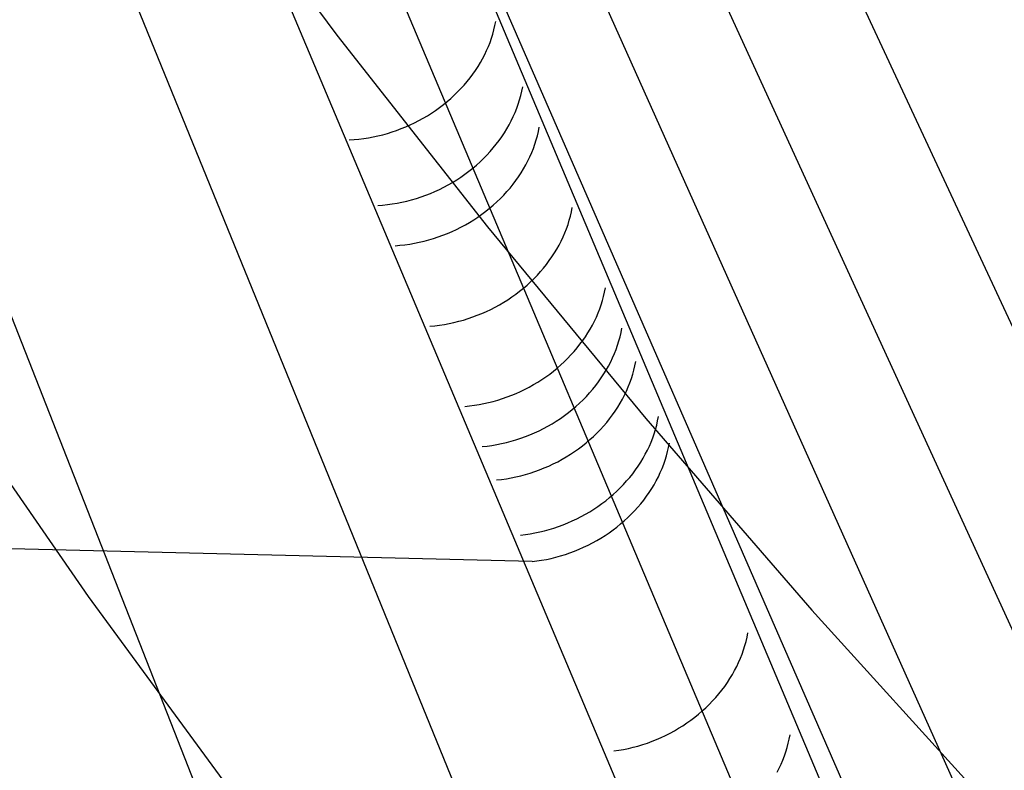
# Model space of a CAD drawing. Header units: millimetres. Extents: x 119 to 175.9, y -203.1 to -153.8.
# Tile 221 of 256: x 172.1 to 172.8, y -198.8 to -198.3. Entities that reach past the tile are written whole.
import ezdxf

# ---------------------------------------------------------------- set-up
doc = ezdxf.new("R2010")
doc.units = ezdxf.units.MM
doc.header["$MEASUREMENT"] = 0
doc.layers.add('Livello 03', color=5, linetype='Continuous', true_color=0x0000ff)

msp = doc.modelspace()

# ---------------------------------------------------------------- linework, layer by layer
at = {"layer": 'Livello 03'}
for p, q in [((174.15553, -201.43654, 52.48823), (172.31192, -197.47754, 44.84454)), ((174.1127, -201.60025, 52.3328), (172.31418, -197.67525, 44.89202)), ((174.07014, -201.76206, 52.17632), (172.32274, -197.86663, 44.95777)), ((174.02784, -201.92237, 52.01932), (172.33741, -198.04951, 45.04161)), ((174.00412, -202.01208, 51.93077), (172.3385, -198.06043, 45.04732)), ((172.50308, -199.52485, 47.34478), (171.93813, -198.088, 45.00592)), ((172.96265, -200.18785, 48.50098), (172.1105, -198.09783, 44.9776)), ((172.30126, -198.11842, 45.02192), (173.96846, -202.0718, 51.90618)), ((172.23178, -198.14208, 45.02464), (173.8992, -202.09707, 51.90891)), ((172.22875, -198.17815, 50.81783), (172.32702, -198.3103, 51.07806)), ((172.43544, -198.30664, 45.45155), (172.43613, -198.30373, 45.4531)), ((172.43613, -198.30373, 45.4531), (172.43671, -198.3008, 45.45469)), ((172.32702, -198.3103, 51.07806), (172.43088, -198.44265, 51.33556)), ((172.43374, -198.31244, 45.44855), (172.43464, -198.30955, 45.45003)), ((172.43464, -198.30955, 45.45003), (172.43544, -198.30664, 45.45155)), ((172.43037, -198.321, 45.44432), (172.4316, -198.31817, 45.44569)), ((172.4316, -198.31817, 45.44569), (172.43272, -198.31531, 45.4471)), ((172.43272, -198.31531, 45.4471), (172.43374, -198.31244, 45.44855)), ((172.4276, -198.32657, 45.4417), (172.42903, -198.3238, 45.44299)), ((172.42903, -198.3238, 45.44299), (172.43037, -198.321, 45.44432)), ((172.42442, -198.332, 45.43927), (172.42606, -198.3293, 45.44046)), ((172.42606, -198.3293, 45.44046), (172.4276, -198.32657, 45.4417)), ((172.41893, -198.33984, 45.43597), (172.42086, -198.33728, 45.43702)), ((172.42086, -198.33728, 45.43702), (172.42269, -198.33466, 45.43812)), ((172.42269, -198.33466, 45.43812), (172.42442, -198.332, 45.43927)), ((172.41262, -198.34723, 45.43314), (172.41481, -198.34482, 45.43403)), ((172.41481, -198.34482, 45.43403), (172.41692, -198.34236, 45.43498)), ((172.41692, -198.34236, 45.43498), (172.41893, -198.33984, 45.43597)), ((172.40556, -198.3541, 45.4308), (172.408, -198.35187, 45.43152)), ((172.408, -198.35187, 45.43152), (172.41035, -198.34958, 45.4323)), ((172.41035, -198.34958, 45.4323), (172.41262, -198.34723, 45.43314)), ((172.45318, -198.35496, 45.52693), (172.45399, -198.35201, 45.52847)), ((172.45399, -198.35201, 45.52847), (172.45469, -198.34904, 45.53005)), ((172.45469, -198.34904, 45.53005), (172.45528, -198.34607, 45.53166)), ((172.39783, -198.36036, 45.42897), (172.40048, -198.35834, 45.42952)), ((172.40048, -198.35834, 45.42952), (172.40306, -198.35626, 45.43013)), ((172.40306, -198.35626, 45.43013), (172.40556, -198.3541, 45.4308)), ((172.45121, -198.36083, 45.52395), (172.45225, -198.3579, 45.52542)), ((172.45225, -198.3579, 45.52542), (172.45318, -198.35496, 45.52693)), ((172.3866, -198.36767, 45.42738), (172.38949, -198.36596, 45.42768)), ((172.38949, -198.36596, 45.42768), (172.39233, -198.36417, 45.42805)), ((172.39233, -198.36417, 45.42805), (172.39511, -198.36231, 45.42848)), ((172.39511, -198.36231, 45.42848), (172.39783, -198.36036, 45.42897)), ((172.4488, -198.3666, 45.52114), (172.45006, -198.36373, 45.52252)), ((172.45006, -198.36373, 45.52252), (172.45121, -198.36083, 45.52395)), ((172.37452, -198.37366, 45.42676), (172.37761, -198.37229, 45.42682)), ((172.37761, -198.37229, 45.42682), (172.38065, -198.37084, 45.42694)), ((172.38065, -198.37084, 45.42694), (172.38365, -198.36929, 45.42713)), ((172.38365, -198.36929, 45.42713), (172.3866, -198.36767, 45.42738)), ((172.44438, -198.37504, 45.51724), (172.44596, -198.37226, 45.51849)), ((172.44596, -198.37226, 45.51849), (172.44743, -198.36945, 45.51979)), ((172.44743, -198.36945, 45.51979), (172.4488, -198.3666, 45.52114)), ((172.35533, -198.37992, 45.4277), (172.35859, -198.37911, 45.42739)), ((172.35859, -198.37911, 45.42739), (172.36183, -198.37821, 45.42714)), ((172.36183, -198.37821, 45.42714), (172.36505, -198.37721, 45.42695)), ((172.36505, -198.37721, 45.42695), (172.36824, -198.37612, 45.42683)), ((172.36824, -198.37612, 45.42683), (172.3714, -198.37493, 45.42676)), ((172.3714, -198.37493, 45.42676), (172.37452, -198.37366, 45.42676)), ((172.44092, -198.38047, 45.51487), (172.4427, -198.37777, 45.51603)), ((172.4427, -198.37777, 45.51603), (172.44438, -198.37504, 45.51724)), ((172.46542, -198.37979, 45.57582), (172.46611, -198.37684, 45.57739)), ((172.46611, -198.37684, 45.57739), (172.4667, -198.37388, 45.57899)), ((172.33555, -198.38271, 45.43083), (172.33885, -198.38249, 45.43016)), ((172.33885, -198.38249, 45.43016), (172.34215, -198.38218, 45.42955)), ((172.34215, -198.38218, 45.42955), (172.34546, -198.38176, 45.429)), ((172.34546, -198.38176, 45.429), (172.34876, -198.38125, 45.4285)), ((172.34876, -198.38125, 45.4285), (172.35205, -198.38063, 45.42807)), ((172.35205, -198.38063, 45.42807), (172.35533, -198.37992, 45.4277)), ((172.43499, -198.38827, 45.51171), (172.43706, -198.38572, 45.51271)), ((172.43706, -198.38572, 45.51271), (172.43904, -198.38312, 45.51377)), ((172.43904, -198.38312, 45.51377), (172.44092, -198.38047, 45.51487)), ((172.46266, -198.38858, 45.57132), (172.46369, -198.38567, 45.57278)), ((172.46369, -198.38567, 45.57278), (172.46461, -198.38274, 45.57428)), ((172.46461, -198.38274, 45.57428), (172.46542, -198.37979, 45.57582)), ((172.43058, -198.3932, 45.50988), (172.43283, -198.39076, 45.51077)), ((172.43283, -198.39076, 45.51077), (172.43499, -198.38827, 45.51171)), ((172.46027, -198.39433, 45.56851), (172.46152, -198.39147, 45.56989)), ((172.46152, -198.39147, 45.56989), (172.46266, -198.38858, 45.57132)), ((172.42334, -198.40012, 45.50755), (172.42583, -198.39788, 45.50827)), ((172.42583, -198.39788, 45.50827), (172.42825, -198.39557, 45.50904)), ((172.42825, -198.39557, 45.50904), (172.43058, -198.3932, 45.50988)), ((172.45588, -198.40274, 45.56462), (172.45745, -198.39997, 45.56587)), ((172.45745, -198.39997, 45.56587), (172.45891, -198.39717, 45.56717)), ((172.45891, -198.39717, 45.56717), (172.46027, -198.39433, 45.56851)), ((172.41261, -198.40837, 45.50529), (172.4154, -198.40642, 45.50576)), ((172.4154, -198.40642, 45.50576), (172.41811, -198.40439, 45.5063)), ((172.41811, -198.40439, 45.5063), (172.42076, -198.40229, 45.50689)), ((172.42076, -198.40229, 45.50689), (172.42334, -198.40012, 45.50755)), ((172.45244, -198.40815, 45.56227), (172.45421, -198.40547, 45.56342)), ((172.45421, -198.40547, 45.56342), (172.45588, -198.40274, 45.56462)), ((172.40388, -198.41372, 45.50424), (172.40685, -198.41202, 45.50452)), ((172.40685, -198.41202, 45.50452), (172.40976, -198.41023, 45.50487)), ((172.40976, -198.41023, 45.50487), (172.41261, -198.40837, 45.50529)), ((172.44656, -198.41593, 45.55911), (172.44862, -198.41339, 45.56011)), ((172.44862, -198.41339, 45.56011), (172.45058, -198.4108, 45.56116)), ((172.45058, -198.4108, 45.56116), (172.45244, -198.40815, 45.56227)), ((172.38833, -198.42089, 45.50377), (172.39152, -198.41964, 45.50373)), ((172.39152, -198.41964, 45.50373), (172.39468, -198.4183, 45.50376)), ((172.39468, -198.4183, 45.50376), (172.3978, -198.41686, 45.50386)), ((172.3978, -198.41686, 45.50386), (172.40086, -198.41534, 45.50402)), ((172.40086, -198.41534, 45.50402), (172.40388, -198.41372, 45.50424)), ((172.44219, -198.42085, 45.55727), (172.44442, -198.41842, 45.55816)), ((172.44442, -198.41842, 45.55816), (172.44656, -198.41593, 45.55911)), ((172.36186, -198.42738, 45.50634), (172.36522, -198.42692, 45.5058)), ((172.36522, -198.42692, 45.5058), (172.36857, -198.42636, 45.50532)), ((172.36857, -198.42636, 45.50532), (172.37192, -198.4257, 45.5049)), ((172.37192, -198.4257, 45.5049), (172.37524, -198.42493, 45.50455)), ((172.37524, -198.42493, 45.50455), (172.37855, -198.42407, 45.50426)), ((172.37855, -198.42407, 45.50426), (172.38184, -198.42311, 45.50403)), ((172.38184, -198.42311, 45.50403), (172.3851, -198.42205, 45.50387)), ((172.3851, -198.42205, 45.50387), (172.38833, -198.42089, 45.50377)), ((172.43499, -198.42776, 45.55494), (172.43747, -198.42552, 45.55566)), ((172.43747, -198.42552, 45.55566), (172.43987, -198.42322, 45.55644)), ((172.43987, -198.42322, 45.55644), (172.44219, -198.42085, 45.55727)), ((172.35515, -198.42798, 45.5076), (172.3585, -198.42773, 45.50694)), ((172.3585, -198.42773, 45.50694), (172.36186, -198.42738, 45.50634)), ((172.42711, -198.43406, 45.55314), (172.42981, -198.43203, 45.55368)), ((172.42981, -198.43203, 45.55368), (172.43244, -198.42993, 45.55428)), ((172.43244, -198.42993, 45.55428), (172.43499, -198.42776, 45.55494)), ((172.48828, -198.43532, 45.6705), (172.48896, -198.43238, 45.67205)), ((172.48896, -198.43238, 45.67205), (172.48954, -198.42945, 45.67364)), ((172.41567, -198.44137, 45.5516), (172.41862, -198.43966, 45.5519)), ((172.41862, -198.43966, 45.5519), (172.42151, -198.43787, 45.55225)), ((172.42151, -198.43787, 45.55225), (172.42434, -198.436, 45.55267)), ((172.42434, -198.436, 45.55267), (172.42711, -198.43406, 45.55314)), ((172.48657, -198.44114, 45.66748), (172.48748, -198.43824, 45.66897)), ((172.48748, -198.43824, 45.66897), (172.48828, -198.43532, 45.6705)), ((172.40021, -198.44857, 45.5511), (172.40339, -198.44731, 45.55107)), ((172.40339, -198.44731, 45.55107), (172.40652, -198.44596, 45.55111)), ((172.40652, -198.44596, 45.55111), (172.40962, -198.44452, 45.55121)), ((172.40962, -198.44452, 45.55121), (172.41267, -198.44298, 45.55138)), ((172.41267, -198.44298, 45.55138), (172.41567, -198.44137, 45.5516)), ((172.43088, -198.44265, 51.33556), (172.54026, -198.57512, 51.59018)), ((172.4832, -198.44974, 45.66325), (172.48443, -198.4469, 45.66462)), ((172.48443, -198.4469, 45.66462), (172.48556, -198.44403, 45.66603)), ((172.48556, -198.44403, 45.66603), (172.48657, -198.44114, 45.66748)), ((172.37722, -198.45468, 45.55305), (172.38056, -198.45411, 45.55258)), ((172.38056, -198.45411, 45.55258), (172.38389, -198.45343, 45.55218)), ((172.38389, -198.45343, 45.55218), (172.3872, -198.45265, 45.55183)), ((172.3872, -198.45265, 45.55183), (172.39049, -198.45178, 45.55155)), ((172.39049, -198.45178, 45.55155), (172.39376, -198.45081, 45.55134)), ((172.39376, -198.45081, 45.55134), (172.397, -198.44974, 45.55119)), ((172.397, -198.44974, 45.55119), (172.40021, -198.44857, 45.5511)), ((172.48042, -198.45534, 45.66063), (172.48186, -198.45256, 45.66191)), ((172.48186, -198.45256, 45.66191), (172.4832, -198.44974, 45.66325)), ((172.36719, -198.4558, 45.55481), (172.37054, -198.45553, 45.55416)), ((172.37054, -198.45553, 45.55416), (172.37388, -198.45516, 45.55357)), ((172.37388, -198.45516, 45.55357), (172.37722, -198.45468, 45.55305)), ((172.47549, -198.46347, 45.65704), (172.47723, -198.4608, 45.65819)), ((172.47723, -198.4608, 45.65819), (172.47888, -198.45809, 45.65938)), ((172.47888, -198.45809, 45.65938), (172.48042, -198.45534, 45.66063)), ((172.47172, -198.46868, 45.65489), (172.47366, -198.4661, 45.65594)), ((172.47366, -198.4661, 45.65594), (172.47549, -198.46347, 45.65704)), ((172.46539, -198.4761, 45.65206), (172.46759, -198.47368, 45.65295)), ((172.46759, -198.47368, 45.65295), (172.4697, -198.47121, 45.65389)), ((172.4697, -198.47121, 45.65389), (172.47172, -198.46868, 45.65489)), ((172.45829, -198.48299, 45.64972), (172.46074, -198.48076, 45.65044)), ((172.46074, -198.48076, 45.65044), (172.4631, -198.47846, 45.65122)), ((172.4631, -198.47846, 45.65122), (172.46539, -198.4761, 45.65206)), ((172.45052, -198.48928, 45.64791), (172.45318, -198.48725, 45.64845)), ((172.45318, -198.48725, 45.64845), (172.45577, -198.48516, 45.64906)), ((172.45577, -198.48516, 45.64906), (172.45829, -198.48299, 45.64972)), ((172.51115, -198.49079, 45.7652), (172.51182, -198.48788, 45.76674)), ((172.51182, -198.48788, 45.76674), (172.51239, -198.48496, 45.76832)), ((172.43923, -198.4966, 45.64633), (172.44214, -198.49489, 45.64663)), ((172.44214, -198.49489, 45.64663), (172.44499, -198.4931, 45.64699)), ((172.44499, -198.4931, 45.64699), (172.44779, -198.49123, 45.64742)), ((172.44779, -198.49123, 45.64742), (172.45052, -198.48928, 45.64791)), ((172.50947, -198.49657, 45.76221), (172.51036, -198.49369, 45.76369)), ((172.51036, -198.49369, 45.76369), (172.51115, -198.49079, 45.7652)), ((172.42709, -198.50259, 45.64574), (172.4302, -198.50123, 45.64579)), ((172.4302, -198.50123, 45.64579), (172.43325, -198.49977, 45.64591)), ((172.43325, -198.49977, 45.64591), (172.43627, -198.49823, 45.64609)), ((172.43627, -198.49823, 45.64609), (172.43923, -198.4966, 45.64633)), ((172.50735, -198.50228, 45.75937), (172.50846, -198.49944, 45.76077)), ((172.50846, -198.49944, 45.76077), (172.50947, -198.49657, 45.76221)), ((172.40781, -198.50884, 45.64672), (172.41108, -198.50803, 45.6464)), ((172.41108, -198.50803, 45.6464), (172.41434, -198.50714, 45.64615)), ((172.41434, -198.50714, 45.64615), (172.41757, -198.50614, 45.64595)), ((172.41757, -198.50614, 45.64595), (172.42078, -198.50505, 45.64582)), ((172.42078, -198.50505, 45.64582), (172.42395, -198.50387, 45.64574)), ((172.42395, -198.50387, 45.64574), (172.42709, -198.50259, 45.64574)), ((172.5034, -198.51067, 45.7554), (172.50482, -198.5079, 45.75668)), ((172.50482, -198.5079, 45.75668), (172.50614, -198.50511, 45.758)), ((172.50614, -198.50511, 45.758), (172.50735, -198.50228, 45.75937)), ((172.39126, -198.51136, 45.64923), (172.39458, -198.51105, 45.64861)), ((172.39458, -198.51105, 45.64861), (172.39789, -198.51065, 45.64805)), ((172.39789, -198.51065, 45.64805), (172.40121, -198.51014, 45.64755)), ((172.40121, -198.51014, 45.64755), (172.40451, -198.50954, 45.6471)), ((172.40451, -198.50954, 45.6471), (172.40781, -198.50884, 45.64672)), ((172.50026, -198.51609, 45.75298), (172.50188, -198.5134, 45.75417)), ((172.50188, -198.5134, 45.75417), (172.5034, -198.51067, 45.7554)), ((172.52324, -198.51568, 45.81406), (172.52382, -198.51271, 45.81567)), ((172.49483, -198.52392, 45.74969), (172.49673, -198.52136, 45.75074)), ((172.49673, -198.52136, 45.75074), (172.49855, -198.51875, 45.75183)), ((172.49855, -198.51875, 45.75183), (172.50026, -198.51609, 45.75298)), ((172.52082, -198.52455, 45.80944), (172.52174, -198.52161, 45.81095)), ((172.52174, -198.52161, 45.81095), (172.52255, -198.51865, 45.81249)), ((172.52255, -198.51865, 45.81249), (172.52324, -198.51568, 45.81406)), ((172.48858, -198.53131, 45.74686), (172.49075, -198.5289, 45.74775)), ((172.49075, -198.5289, 45.74775), (172.49284, -198.52644, 45.7487)), ((172.49284, -198.52644, 45.7487), (172.49483, -198.52392, 45.74969)), ((172.51865, -198.53038, 45.80655), (172.51979, -198.52747, 45.80798)), ((172.51979, -198.52747, 45.80798), (172.52082, -198.52455, 45.80944)), ((172.48159, -198.53818, 45.74452), (172.484, -198.53595, 45.74525)), ((172.484, -198.53595, 45.74525), (172.48633, -198.53366, 45.74603)), ((172.48633, -198.53366, 45.74603), (172.48858, -198.53131, 45.74686)), ((172.51604, -198.5361, 45.80382), (172.5174, -198.53325, 45.80517)), ((172.5174, -198.53325, 45.80517), (172.51865, -198.53038, 45.80655)), ((172.53275, -198.53874, 45.85345), (172.53333, -198.53578, 45.85505)), ((172.47392, -198.54446, 45.74269), (172.47654, -198.54244, 45.74324)), ((172.47654, -198.54244, 45.74324), (172.4791, -198.54034, 45.74385)), ((172.4791, -198.54034, 45.74385), (172.48159, -198.53818, 45.74452)), ((172.51133, -198.54444, 45.80007), (172.513, -198.5417, 45.80127)), ((172.513, -198.5417, 45.80127), (172.51457, -198.53892, 45.80253)), ((172.51457, -198.53892, 45.80253), (172.51604, -198.5361, 45.80382)), ((172.53126, -198.54465, 45.85035), (172.53207, -198.5417, 45.85189)), ((172.53207, -198.5417, 45.85189), (172.53275, -198.53874, 45.85345)), ((172.46565, -198.55008, 45.74139), (172.46847, -198.54828, 45.74176)), ((172.46847, -198.54828, 45.74176), (172.47122, -198.54641, 45.7422)), ((172.47122, -198.54641, 45.7422), (172.47392, -198.54446, 45.74269)), ((172.50769, -198.54979, 45.79781), (172.50956, -198.54714, 45.79892)), ((172.50956, -198.54714, 45.79892), (172.51133, -198.54444, 45.80007)), ((172.52932, -198.5505, 45.84739), (172.53035, -198.54758, 45.84885)), ((172.53035, -198.54758, 45.84885), (172.53126, -198.54465, 45.85035)), ((172.45385, -198.55645, 45.7405), (172.45687, -198.55498, 45.74063)), ((172.45687, -198.55498, 45.74063), (172.45985, -198.55343, 45.74082)), ((172.45985, -198.55343, 45.74082), (172.46278, -198.5518, 45.74107)), ((172.46278, -198.5518, 45.74107), (172.46565, -198.55008, 45.74139)), ((172.5015, -198.55745, 45.79481), (172.50366, -198.55495, 45.79576)), ((172.50366, -198.55495, 45.79576), (172.50572, -198.5524, 45.79676)), ((172.50572, -198.5524, 45.79676), (172.50769, -198.54979, 45.79781)), ((172.52559, -198.5591, 45.84325), (172.52694, -198.55626, 45.84459)), ((172.52694, -198.55626, 45.84459), (172.52819, -198.55339, 45.84597)), ((172.52819, -198.55339, 45.84597), (172.52932, -198.5505, 45.84739)), ((172.43495, -198.56336, 45.741), (172.43817, -198.56244, 45.74077)), ((172.43817, -198.56244, 45.74077), (172.44137, -198.56142, 45.74059)), ((172.44137, -198.56142, 45.74059), (172.44454, -198.56032, 45.74047)), ((172.44454, -198.56032, 45.74047), (172.44768, -198.55912, 45.74042)), ((172.44768, -198.55912, 45.74042), (172.45079, -198.55783, 45.74043)), ((172.45079, -198.55783, 45.74043), (172.45385, -198.55645, 45.7405)), ((172.49453, -198.56458, 45.79231), (172.49694, -198.56226, 45.79309)), ((172.49694, -198.56226, 45.79309), (172.49926, -198.55989, 45.79392)), ((172.49926, -198.55989, 45.79392), (172.5015, -198.55745, 45.79481)), ((172.52257, -198.56468, 45.84071), (172.52414, -198.56191, 45.84195)), ((172.52414, -198.56191, 45.84195), (172.52559, -198.5591, 45.84325)), ((172.06288, -198.56482, 50.52781), (172.15526, -198.69826, 50.79126)), ((172.4153, -198.56686, 45.74369), (172.41859, -198.56652, 45.7431)), ((172.41859, -198.56652, 45.7431), (172.42188, -198.56608, 45.74256)), ((172.42188, -198.56608, 45.74256), (172.42517, -198.56555, 45.74208)), ((172.42517, -198.56555, 45.74208), (172.42844, -198.56492, 45.74166)), ((172.42844, -198.56492, 45.74166), (172.4317, -198.56419, 45.7413)), ((172.4317, -198.56419, 45.7413), (172.43495, -198.56336, 45.741)), ((172.48683, -198.57111, 45.79034), (172.48947, -198.569, 45.79094)), ((172.48947, -198.569, 45.79094), (172.49204, -198.56682, 45.7916)), ((172.49204, -198.56682, 45.7916), (172.49453, -198.56458, 45.79231)), ((172.51915, -198.57011, 45.83835), (172.52091, -198.56741, 45.8395)), ((172.52091, -198.56741, 45.8395), (172.52257, -198.56468, 45.84071)), ((172.4785, -198.57697, 45.78892), (172.48134, -198.57509, 45.78933)), ((172.48134, -198.57509, 45.78933), (172.48412, -198.57314, 45.78981)), ((172.48412, -198.57314, 45.78981), (172.48683, -198.57111, 45.79034)), ((172.51328, -198.5779, 45.8352), (172.51533, -198.57535, 45.8362)), ((172.51533, -198.57535, 45.8362), (172.51729, -198.57275, 45.83725)), ((172.51729, -198.57275, 45.83725), (172.51915, -198.57011, 45.83835)), ((172.54026, -198.57512, 51.59018), (172.65505, -198.70761, 51.84177)), ((172.54849, -198.57687, 45.91862), (172.54906, -198.57392, 45.92022)), ((172.46656, -198.58362, 45.7879), (172.46962, -198.58209, 45.78806)), ((172.46962, -198.58209, 45.78806), (172.47263, -198.58047, 45.78828)), ((172.47263, -198.58047, 45.78828), (172.47559, -198.57876, 45.78857)), ((172.47559, -198.57876, 45.78857), (172.4785, -198.57697, 45.78892)), ((172.5066, -198.5852, 45.83253), (172.50891, -198.58283, 45.83336)), ((172.50891, -198.58283, 45.83336), (172.51114, -198.58039, 45.83425)), ((172.51114, -198.58039, 45.83425), (172.51328, -198.5779, 45.8352)), ((172.54611, -198.58567, 45.91405), (172.54702, -198.58275, 45.91554)), ((172.54702, -198.58275, 45.91554), (172.54781, -198.57981, 45.91706)), ((172.54781, -198.57981, 45.91706), (172.54849, -198.57687, 45.91862)), ((172.44734, -198.59088, 45.78828), (172.45062, -198.58991, 45.78806)), ((172.45062, -198.58991, 45.78806), (172.45388, -198.58884, 45.7879)), ((172.45388, -198.58884, 45.7879), (172.45711, -198.58768, 45.7878)), ((172.45711, -198.58768, 45.7878), (172.4603, -198.58642, 45.78777)), ((172.4603, -198.58642, 45.78777), (172.46345, -198.58506, 45.7878)), ((172.46345, -198.58506, 45.7878), (172.46656, -198.58362, 45.7879)), ((172.49918, -198.59194, 45.83038), (172.50173, -198.58976, 45.83103)), ((172.50173, -198.58976, 45.83103), (172.50421, -198.58751, 45.83175)), ((172.50421, -198.58751, 45.83175), (172.5066, -198.5852, 45.83253)), ((172.54397, -198.59145, 45.91118), (172.54509, -198.58857, 45.91259)), ((172.54509, -198.58857, 45.91259), (172.54611, -198.58567, 45.91405)), ((172.42731, -198.59459, 45.79094), (172.43067, -198.59422, 45.79034)), ((172.43067, -198.59422, 45.79034), (172.43403, -198.59376, 45.78981)), ((172.43403, -198.59376, 45.78981), (172.43738, -198.59319, 45.78933)), ((172.43738, -198.59319, 45.78933), (172.44071, -198.59252, 45.78892)), ((172.44071, -198.59252, 45.78892), (172.44404, -198.59175, 45.78857)), ((172.44404, -198.59175, 45.78857), (172.44734, -198.59088, 45.78828)), ((172.49109, -198.59802, 45.82876), (172.49385, -198.59607, 45.82924)), ((172.49385, -198.59607, 45.82924), (172.49655, -198.59404, 45.82978)), ((172.49655, -198.59404, 45.82978), (172.49918, -198.59194, 45.83038)), ((172.53995, -198.59992, 45.90718), (172.5414, -198.59713, 45.90847)), ((172.5414, -198.59713, 45.90847), (172.54274, -198.5943, 45.9098)), ((172.54274, -198.5943, 45.9098), (172.54397, -198.59145, 45.91118)), ((172.55537, -198.5981, 45.94835), (172.55605, -198.59517, 45.94991)), ((172.55605, -198.59517, 45.94991), (172.55661, -198.59222, 45.9515)), ((172.47943, -198.60503, 45.82747), (172.48243, -198.6034, 45.8277)), ((172.48243, -198.6034, 45.8277), (172.48537, -198.60169, 45.82799)), ((172.48537, -198.60169, 45.82799), (172.48826, -198.5999, 45.82834)), ((172.48826, -198.5999, 45.82834), (172.49109, -198.59802, 45.82876)), ((172.53676, -198.60541, 45.90474), (172.53841, -198.60268, 45.90594)), ((172.53841, -198.60268, 45.90594), (172.53995, -198.59992, 45.90718)), ((172.55266, -198.60683, 45.94389), (172.55368, -198.60394, 45.94534)), ((172.55368, -198.60394, 45.94534), (172.55458, -198.60103, 45.94683)), ((172.55458, -198.60103, 45.94683), (172.55537, -198.5981, 45.94835)), ((172.46376, -198.61181, 45.82727), (172.46697, -198.61064, 45.82719)), ((172.46697, -198.61064, 45.82719), (172.47015, -198.60937, 45.82716)), ((172.47015, -198.60937, 45.82716), (172.47329, -198.60801, 45.8272)), ((172.47329, -198.60801, 45.8272), (172.47638, -198.60657, 45.8273)), ((172.47638, -198.60657, 45.8273), (172.47943, -198.60503, 45.82747)), ((172.53123, -198.61332, 45.90144), (172.53317, -198.61073, 45.90249)), ((172.53317, -198.61073, 45.90249), (172.53501, -198.60809, 45.90359)), ((172.53501, -198.60809, 45.90359), (172.53676, -198.60541, 45.90474)), ((172.55032, -198.61256, 45.94111), (172.55154, -198.60971, 45.94248)), ((172.55154, -198.60971, 45.94248), (172.55266, -198.60683, 45.94389)), ((172.4373, -198.61764, 45.83024), (172.44065, -198.61726, 45.82966)), ((172.44065, -198.61726, 45.82966), (172.44399, -198.61678, 45.82913)), ((172.44399, -198.61678, 45.82913), (172.44733, -198.6162, 45.82867)), ((172.44733, -198.6162, 45.82867), (172.45065, -198.61552, 45.82826)), ((172.45065, -198.61552, 45.82826), (172.45396, -198.61474, 45.82792)), ((172.45396, -198.61474, 45.82792), (172.45725, -198.61386, 45.82764)), ((172.45725, -198.61386, 45.82764), (172.46052, -198.61288, 45.82743)), ((172.46052, -198.61288, 45.82743), (172.46376, -198.61181, 45.82727)), ((172.52708, -198.61834, 45.8995), (172.5292, -198.61585, 45.90044)), ((172.5292, -198.61585, 45.90044), (172.53123, -198.61332, 45.90144)), ((172.54755, -198.61817, 45.93849), (172.54898, -198.61538, 45.93978)), ((172.54898, -198.61538, 45.93978), (172.55032, -198.61256, 45.94111)), ((172.52021, -198.62544, 45.897), (172.52258, -198.62314, 45.89777)), ((172.52258, -198.62314, 45.89777), (172.52488, -198.62077, 45.89861)), ((172.52488, -198.62077, 45.89861), (172.52708, -198.61834, 45.8995)), ((172.54263, -198.62632, 45.93491), (172.54437, -198.62364, 45.93605)), ((172.54437, -198.62364, 45.93605), (172.54601, -198.62092, 45.93725)), ((172.54601, -198.62092, 45.93725), (172.54755, -198.61817, 45.93849)), ((172.51262, -198.63196, 45.89501), (172.51523, -198.62986, 45.89561)), ((172.51523, -198.62986, 45.89561), (172.51776, -198.62768, 45.89627)), ((172.51776, -198.62768, 45.89627), (172.52021, -198.62544, 45.897)), ((172.53887, -198.63153, 45.93276), (172.5408, -198.62895, 45.93381)), ((172.5408, -198.62895, 45.93381), (172.54263, -198.62632, 45.93491)), ((172.50154, -198.63962, 45.8932), (172.50441, -198.63782, 45.89356)), ((172.50441, -198.63782, 45.89356), (172.50721, -198.63594, 45.89398)), ((172.50721, -198.63594, 45.89398), (172.50995, -198.63399, 45.89447)), ((172.50995, -198.63399, 45.89447), (172.51262, -198.63196, 45.89501)), ((172.53254, -198.63897, 45.92993), (172.53474, -198.63655, 45.93082)), ((172.53474, -198.63655, 45.93082), (172.53685, -198.63407, 45.93176)), ((172.53685, -198.63407, 45.93176), (172.53887, -198.63153, 45.93276)), ((172.48955, -198.64596, 45.89238), (172.49262, -198.64451, 45.89249)), ((172.49262, -198.64451, 45.89249), (172.49565, -198.64296, 45.89266)), ((172.49565, -198.64296, 45.89266), (172.49862, -198.64133, 45.8929)), ((172.49862, -198.64133, 45.8929), (172.50154, -198.63962, 45.8932)), ((172.52545, -198.64588, 45.92759), (172.52789, -198.64364, 45.92831)), ((172.52789, -198.64364, 45.92831), (172.53026, -198.64134, 45.92909)), ((172.53026, -198.64134, 45.92909), (172.53254, -198.63897, 45.92993)), ((172.47364, -198.65187, 45.89276), (172.47688, -198.65087, 45.89256)), ((172.47688, -198.65087, 45.89256), (172.4801, -198.64979, 45.89242)), ((172.4801, -198.64979, 45.89242), (172.48329, -198.6486, 45.89234)), ((172.48329, -198.6486, 45.89234), (172.48644, -198.64733, 45.89233)), ((172.48644, -198.64733, 45.89233), (172.48955, -198.64596, 45.89238)), ((172.51768, -198.65219, 45.92578), (172.52034, -198.65016, 45.92632)), ((172.52034, -198.65016, 45.92632), (172.52293, -198.64806, 45.92693)), ((172.52293, -198.64806, 45.92693), (172.52545, -198.64588, 45.92759)), ((172.46172, -198.67404, 45.92649), (171.54153, -198.65174, 46.1502)), ((172.4538, -198.65575, 45.89527), (172.45713, -198.65536, 45.8947)), ((172.45713, -198.65536, 45.8947), (172.46046, -198.65486, 45.89419)), ((172.46046, -198.65486, 45.89419), (172.46377, -198.65426, 45.89374)), ((172.46377, -198.65426, 45.89374), (172.46708, -198.65356, 45.89335)), ((172.46708, -198.65356, 45.89335), (172.47037, -198.65276, 45.89303)), ((172.47037, -198.65276, 45.89303), (172.47364, -198.65187, 45.89276)), ((172.50639, -198.65953, 45.9242), (172.5093, -198.65782, 45.9245)), ((172.5093, -198.65782, 45.9245), (172.51215, -198.65602, 45.92487)), ((172.51215, -198.65602, 45.92487), (172.51495, -198.65414, 45.92529)), ((172.51495, -198.65414, 45.92529), (172.51768, -198.65219, 45.92578)), ((172.49425, -198.66554, 45.92361), (172.49736, -198.66417, 45.92366)), ((172.49736, -198.66417, 45.92366), (172.50042, -198.66271, 45.92378)), ((172.50042, -198.66271, 45.92378), (172.50343, -198.66117, 45.92396)), ((172.50343, -198.66117, 45.92396), (172.50639, -198.65953, 45.9242)), ((172.47166, -198.67252, 45.92498), (172.47496, -198.67181, 45.9246)), ((172.47496, -198.67181, 45.9246), (172.47823, -198.671, 45.92428)), ((172.47823, -198.671, 45.92428), (172.48149, -198.6701, 45.92402)), ((172.48149, -198.6701, 45.92402), (172.48473, -198.6691, 45.92382)), ((172.48473, -198.6691, 45.92382), (172.48794, -198.66801, 45.92369)), ((172.48794, -198.66801, 45.92369), (172.49111, -198.66682, 45.92362)), ((172.49111, -198.66682, 45.92362), (172.49425, -198.66554, 45.92361)), ((172.46172, -198.67404, 45.92649), (172.46504, -198.67363, 45.92593)), ((172.46504, -198.67363, 45.92593), (172.46835, -198.67313, 45.92542)), ((172.46835, -198.67313, 45.92542), (172.47166, -198.67252, 45.92498)), ((172.15526, -198.69826, 50.79126), (172.25335, -198.83191, 51.05216)), ((172.65505, -198.70761, 51.84177), (172.77516, -198.84005, 52.09021)), ((172.60951, -198.72916, 46.17249), (172.61019, -198.7262, 46.17406)), ((172.61019, -198.7262, 46.17406), (172.61075, -198.72324, 46.17566)), ((172.60781, -198.73505, 46.16946), (172.60871, -198.73211, 46.17096)), ((172.60871, -198.73211, 46.17096), (172.60951, -198.72916, 46.17249)), ((172.60566, -198.74086, 46.16658), (172.60679, -198.73796, 46.168)), ((172.60679, -198.73796, 46.168), (172.60781, -198.73505, 46.16946)), ((172.60163, -198.74939, 46.16257), (172.60308, -198.74657, 46.16387)), ((172.60308, -198.74657, 46.16387), (172.60442, -198.74373, 46.1652)), ((172.60442, -198.74373, 46.1652), (172.60566, -198.74086, 46.16658)), ((172.59842, -198.7549, 46.16013), (172.60008, -198.75216, 46.16133)), ((172.60008, -198.75216, 46.16133), (172.60163, -198.74939, 46.16257)), ((172.59286, -198.76285, 46.15682), (172.59481, -198.76025, 46.15787)), ((172.59481, -198.76025, 46.15787), (172.59667, -198.7576, 46.15897)), ((172.59667, -198.7576, 46.15897), (172.59842, -198.7549, 46.16013)), ((172.58869, -198.7679, 46.15488), (172.59082, -198.7654, 46.15582)), ((172.59082, -198.7654, 46.15582), (172.59286, -198.76285, 46.15682)), ((172.58177, -198.77503, 46.15238), (172.58416, -198.77272, 46.15316)), ((172.58416, -198.77272, 46.15316), (172.58647, -198.77034, 46.15399)), ((172.58647, -198.77034, 46.15399), (172.58869, -198.7679, 46.15488)), ((172.57414, -198.78157, 46.1504), (172.57676, -198.77946, 46.151)), ((172.57676, -198.77946, 46.151), (172.5793, -198.77728, 46.15166)), ((172.5793, -198.77728, 46.15166), (172.58177, -198.77503, 46.15238)), ((172.56298, -198.78925, 46.14861), (172.56587, -198.78745, 46.14896)), ((172.56587, -198.78745, 46.14896), (172.56869, -198.78557, 46.14938)), ((172.56869, -198.78557, 46.14938), (172.57145, -198.78361, 46.14986)), ((172.57145, -198.78361, 46.14986), (172.57414, -198.78157, 46.1504)), ((172.55092, -198.7956, 46.14781), (172.55401, -198.79414, 46.14791)), ((172.55401, -198.79414, 46.14791), (172.55705, -198.7926, 46.14808)), ((172.55705, -198.7926, 46.14808), (172.56004, -198.79097, 46.14831)), ((172.56004, -198.79097, 46.14831), (172.56298, -198.78925, 46.14861)), ((172.63937, -198.79667, 46.29484), (172.63993, -198.79372, 46.29642)), ((172.5349, -198.80148, 46.14824), (172.53817, -198.80049, 46.14803)), ((172.53817, -198.80049, 46.14803), (172.5414, -198.79941, 46.14788)), ((172.5414, -198.79941, 46.14788), (172.54461, -198.79823, 46.14779)), ((172.54461, -198.79823, 46.14779), (172.54778, -198.79696, 46.14777)), ((172.54778, -198.79696, 46.14777), (172.55092, -198.7956, 46.14781)), ((172.63792, -198.80253, 46.29177), (172.6387, -198.7996, 46.29328)), ((172.6387, -198.7996, 46.29328), (172.63937, -198.79667, 46.29484)), ((172.51831, -198.80492, 46.15024), (172.52165, -198.80443, 46.14972)), ((172.52165, -198.80443, 46.14972), (172.52498, -198.80384, 46.14925)), ((172.52498, -198.80384, 46.14925), (172.52831, -198.80315, 46.14885)), ((172.52831, -198.80315, 46.14885), (172.53161, -198.80237, 46.14852)), ((172.53161, -198.80237, 46.14852), (172.5349, -198.80148, 46.14824)), ((172.63602, -198.80833, 46.28883), (172.63702, -198.80544, 46.29028)), ((172.63702, -198.80544, 46.29028), (172.63792, -198.80253, 46.29177)), ((172.63237, -198.81687, 46.28473), (172.63369, -198.81405, 46.28605)), ((172.63369, -198.81405, 46.28605), (172.63491, -198.8112, 46.28742)), ((172.63491, -198.8112, 46.28742), (172.63602, -198.80833, 46.28883)), ((172.63094, -198.81966, 46.28344), (172.63237, -198.81687, 46.28473))]:
    msp.add_line(p, q, dxfattribs=at)

doc.saveas('drawing.dxf')
